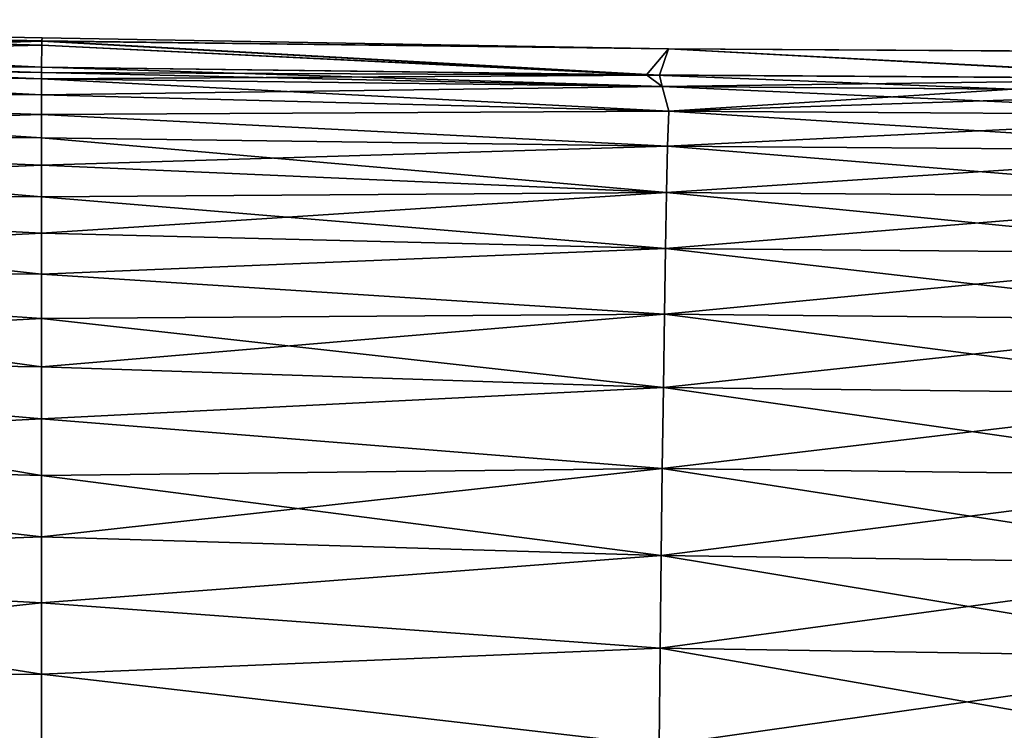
# Model space of a CAD drawing. Header units: metres. Extents: x -155 to 25, y -152 to 27.
# Tile 36 of 124: x -88 to -74, y -96 to -87. Entities that reach past the tile are written whole.
import ezdxf

# ---------------------------------------------------------------- set-up
doc = ezdxf.new("R2010")
doc.units = ezdxf.units.M
doc.layers.add('solid_12_401_052_XXX', color=7, linetype='CONTINUOUS')

msp = doc.modelspace()

# ---------------------------------------------------------------- linework, layer by layer
at = {"layer": 'solid_12_401_052_XXX'}
for points in [[(-99.982178, -86.821358, -2.010984), (-99.981972, -86.821228, 2.007927), (-87.202301, -87.108505, 2.006215)], [(-99.982178, -86.821358, -2.010984), (-87.201591, -87.064598, 0.000822), (-87.202278, -87.107544, -1.98063)], [(-99.982178, -86.821358, -2.010984), (-87.202301, -87.108505, 2.006215), (-87.201591, -87.064598, 0.000822)], [(-99.982178, -86.821358, -2.010984), (-87.202278, -87.107544, -1.98063), (-87.202301, -87.108788, -2.009305)], [(-99.982178, -86.821358, -2.010984), (-87.202301, -87.108788, -2.009305), (-94.041901, -87.324242, -5.999047)], [(-99.981972, -86.821228, 2.007927), (-87.207985, -87.459625, 6.000763), (-87.203186, -87.163216, 3.006253)], [(-99.981972, -86.821228, 2.007927), (-94.041962, -87.324394, 6.00024), (-87.207985, -87.459625, 6.000763)], [(-99.981972, -86.821228, 2.007927), (-87.203186, -87.163216, 3.006253), (-87.202339, -87.111069, 2.063895)], [(-99.981972, -86.821228, 2.007927), (-87.202339, -87.111069, 2.063895), (-87.202301, -87.108505, 2.006215)], [(-94.041901, -87.324242, -5.999047), (-87.202301, -87.108788, -2.009305), (-87.203178, -87.163353, -3.00498)], [(-87.202339, -87.111069, 2.063895), (-87.203186, -87.163216, 3.006253), (-79.071953, -87.563347, 5.994931)], [(-87.203178, -87.163353, -3.00498), (-87.202301, -87.108788, -2.009305), (-78.89621, -87.56546, -5.995011)], [(-87.202301, -87.108505, 2.006215), (-87.202339, -87.111069, 2.063895), (-78.777885, -87.214966, 2.041669)], [(-78.777885, -87.214966, 2.041669), (-87.202339, -87.111069, 2.063895), (-79.071953, -87.563347, 5.994931)], [(-87.202301, -87.108505, 2.006215), (-78.777885, -87.214966, 2.041669), (-87.201591, -87.064598, 0.000822)], [(-87.202301, -87.108788, -2.009305), (-87.202278, -87.107544, -1.98063), (-78.89621, -87.56546, -5.995011)], [(-87.202278, -87.107544, -1.98063), (-87.201591, -87.064598, 0.000822), (-78.777885, -87.214966, 2.041669)], [(-78.777702, -87.213043, -1.994732), (-78.89621, -87.56546, -5.995011), (-87.202278, -87.107544, -1.98063)], [(-78.777702, -87.213043, -1.994732), (-87.202278, -87.107544, -1.98063), (-78.777885, -87.214966, 2.041669)], [(-94.041901, -87.324242, -5.999047), (-87.203178, -87.163353, -3.00498), (-87.207977, -87.459839, -5.999092)], [(-87.203186, -87.163216, 3.006253), (-87.207985, -87.459625, 6.000763), (-79.071953, -87.563347, 5.994931)], [(-87.203178, -87.163353, -3.00498), (-78.89621, -87.56546, -5.995011), (-87.207977, -87.459839, -5.999092)], [(-78.777885, -87.214966, 2.041669), (-79.071953, -87.563347, 5.994931), (-71.382042, -87.613129, 5.999668)], [(-78.777702, -87.213043, -1.994732), (-71.147293, -87.61422, -5.999142), (-78.89621, -87.56546, -5.995011)], [(-78.777702, -87.213043, -1.994732), (-78.777885, -87.214966, 2.041669), (-70.371284, -87.26783, 2.07439)], [(-70.371284, -87.26783, 2.07439), (-78.777885, -87.214966, 2.041669), (-71.382042, -87.613129, 5.999668)], [(-70.371048, -87.263725, -1.978337), (-71.147293, -87.61422, -5.999142), (-78.777702, -87.213043, -1.994732)], [(-70.371048, -87.263725, -1.978337), (-78.777702, -87.213043, -1.994732), (-70.371284, -87.26783, 2.07439)], [(-94.041901, -87.324242, -5.999047), (-87.207977, -87.459839, -5.999092), (-96.735275, -87.39872, -6.92887)], [(-94.108261, -87.468727, 6.950012), (-87.208008, -87.615112, 6.999205), (-94.041962, -87.324394, 6.00024)], [(-94.041962, -87.324394, 6.00024), (-87.208008, -87.615112, 6.999205), (-87.208, -87.532463, 6.509256)], [(-94.041962, -87.324394, 6.00024), (-87.208, -87.532463, 6.509256), (-87.207985, -87.459625, 6.000763)], [(-96.735275, -87.39872, -6.92887), (-87.208023, -87.615311, -6.997515), (-87.208, -87.830376, -8.002332)], [(-96.701515, -87.794464, -8.649681), (-96.735275, -87.39872, -6.92887), (-87.208, -87.830376, -8.002332)], [(-87.207985, -87.5327, -6.507519), (-87.208023, -87.615311, -6.997515), (-96.735275, -87.39872, -6.92887)], [(-87.207985, -87.5327, -6.507519), (-96.735275, -87.39872, -6.92887), (-87.207977, -87.459839, -5.999092)], [(-87.208023, -87.830345, 8.005477), (-94.108261, -87.468727, 6.950012), (-96.710403, -87.399757, 6.930224)], [(-96.701546, -87.794853, 8.651013), (-87.208023, -87.830345, 8.005477), (-96.710403, -87.399757, 6.930224)], [(-87.208023, -87.830345, 8.005477), (-87.208008, -87.615112, 6.999205), (-94.108261, -87.468727, 6.950012)], [(-87.207985, -87.459625, 6.000763), (-87.208, -87.532463, 6.509256), (-78.858955, -87.719383, 6.982522)], [(-79.071953, -87.563347, 5.994931), (-87.207985, -87.459625, 6.000763), (-78.858955, -87.719383, 6.982522)], [(-78.89621, -87.56546, -5.995011), (-87.207985, -87.5327, -6.507519), (-87.207977, -87.459839, -5.999092)], [(-78.89621, -87.56546, -5.995011), (-87.208023, -87.615311, -6.997515), (-87.207985, -87.5327, -6.507519)], [(-78.89621, -87.56546, -5.995011), (-78.862129, -87.71936, -6.979658), (-87.208023, -87.615311, -6.997515)], [(-87.208023, -87.830345, 8.005477), (-78.858955, -87.719383, 6.982522), (-87.208008, -87.615112, 6.999205)], [(-78.773323, -88.050468, -8.422485), (-87.208, -87.830376, -8.002332), (-87.208023, -87.615311, -6.997515)], [(-78.773323, -88.050468, -8.422485), (-87.208023, -87.615311, -6.997515), (-78.862129, -87.71936, -6.979658)], [(-87.208, -87.532463, 6.509256), (-87.208008, -87.615112, 6.999205), (-78.858955, -87.719383, 6.982522)], [(-79.071953, -87.563347, 5.994931), (-78.858955, -87.719383, 6.982522), (-74.145226, -87.756233, 6.994363)], [(-71.382042, -87.613129, 5.999668), (-79.071953, -87.563347, 5.994931), (-74.145226, -87.756233, 6.994363)], [(-78.89621, -87.56546, -5.995011), (-71.147293, -87.61422, -5.999142), (-78.862129, -87.71936, -6.979658)], [(-71.147293, -87.61422, -5.999142), (-74.168167, -87.75605, -6.991132), (-78.862129, -87.71936, -6.979658)], [(-96.701546, -87.794853, 8.651013), (-96.701996, -88.387169, 10.31854), (-87.208038, -88.097359, 8.951597)], [(-96.701965, -88.386665, -10.317363), (-96.701515, -87.794464, -8.649681), (-87.208015, -88.409897, -9.827353)], [(-96.701546, -87.794853, 8.651013), (-87.208038, -88.097359, 8.951597), (-87.208023, -87.830345, 8.005477)], [(-96.701515, -87.794464, -8.649681), (-87.208008, -88.097404, -8.948468), (-87.208015, -88.409897, -9.827353)], [(-96.701515, -87.794464, -8.649681), (-87.208, -87.830376, -8.002332), (-87.208008, -88.097404, -8.948468)], [(-78.773338, -88.050423, 8.425645), (-78.858955, -87.719383, 6.982522), (-87.208023, -87.830345, 8.005477)], [(-70.319244, -88.10704, -8.466676), (-78.862129, -87.71936, -6.979658), (-74.168167, -87.75605, -6.991132)], [(-70.319244, -88.10704, -8.466676), (-78.773323, -88.050468, -8.422485), (-78.862129, -87.71936, -6.979658)], [(-78.773338, -88.050423, 8.425645), (-74.145226, -87.756233, 6.994363), (-78.858955, -87.719383, 6.982522)], [(-78.773338, -88.050423, 8.425645), (-70.316902, -87.773842, 7.012811), (-74.145226, -87.756233, 6.994363)], [(-70.319244, -88.106995, 8.469865), (-70.316902, -87.773842, 7.012811), (-78.773338, -88.050423, 8.425645)], [(-78.773338, -88.050423, 8.425645), (-87.208023, -87.830345, 8.005477), (-87.208038, -88.097359, 8.951597)], [(-78.773323, -88.050468, -8.422485), (-87.208008, -88.097404, -8.948468), (-87.208, -87.830376, -8.002332)], [(-78.787552, -88.523384, 9.830952), (-78.773338, -88.050423, 8.425645), (-87.208038, -88.097359, 8.951597)], [(-78.773323, -88.050468, -8.422485), (-78.787529, -88.523438, -9.827772), (-87.208008, -88.097404, -8.948468)], [(-70.319244, -88.106995, 8.469865), (-78.773338, -88.050423, 8.425645), (-78.787552, -88.523384, 9.830952)], [(-70.349968, -88.584152, -9.884834), (-78.787529, -88.523438, -9.827772), (-78.773323, -88.050468, -8.422485)], [(-70.319244, -88.10704, -8.466676), (-70.349968, -88.584152, -9.884834), (-78.773323, -88.050468, -8.422485)], [(-96.701996, -88.387169, 10.31854), (-87.208046, -88.409805, 9.830411), (-87.208038, -88.097359, 8.951597)], [(-78.787552, -88.523384, 9.830952), (-87.208038, -88.097359, 8.951597), (-87.208046, -88.409805, 9.830411)], [(-78.787529, -88.523438, -9.827772), (-87.208015, -88.409897, -9.827353), (-87.208008, -88.097404, -8.948468)], [(-70.349976, -88.584091, 9.888044), (-70.319244, -88.106995, 8.469865), (-78.787552, -88.523384, 9.830952)], [(-96.701996, -88.387169, 10.31854), (-96.702057, -89.188339, 11.905636), (-87.208054, -88.778442, 10.684953)], [(-96.702026, -89.187752, -11.904626), (-96.701965, -88.386665, -10.317363), (-87.208023, -89.205116, -11.515596)], [(-96.701996, -88.387169, 10.31854), (-87.208054, -88.778442, 10.684953), (-87.208046, -88.409805, 9.830411)], [(-96.701965, -88.386665, -10.317363), (-87.208023, -88.778572, -10.681952), (-87.208023, -89.205116, -11.515596)], [(-96.701965, -88.386665, -10.317363), (-87.208015, -88.409897, -9.827353), (-87.208023, -88.778572, -10.681952)], [(-78.787552, -88.523384, 9.830952), (-87.208046, -88.409805, 9.830411), (-87.208054, -88.778442, 10.684953)], [(-78.801811, -89.142662, -11.179944), (-87.208023, -88.778572, -10.681952), (-87.208015, -88.409897, -9.827353)], [(-78.787529, -88.523438, -9.827772), (-78.801811, -89.142662, -11.179944), (-87.208015, -88.409897, -9.827353)], [(-78.801834, -89.142609, 11.183145), (-78.787552, -88.523384, 9.830952), (-87.208054, -88.778442, 10.684953)], [(-70.349976, -88.584091, 9.888044), (-78.787552, -88.523384, 9.830952), (-78.801834, -89.142609, 11.183145)], [(-70.380791, -89.208649, 11.250496), (-70.349976, -88.584091, 9.888044), (-78.801834, -89.142609, 11.183145)], [(-70.380775, -89.20871, -11.247266), (-78.801811, -89.142662, -11.179944), (-78.787529, -88.523438, -9.827772)], [(-70.349968, -88.584152, -9.884834), (-70.380775, -89.20871, -11.247266), (-78.787529, -88.523438, -9.827772)], [(-96.702057, -89.188339, 11.905636), (-87.208061, -89.204941, 11.518564), (-87.208054, -88.778442, 10.684953)], [(-78.801834, -89.142609, 11.183145), (-87.208054, -88.778442, 10.684953), (-87.208061, -89.204941, 11.518564)], [(-78.801811, -89.142662, -11.179944), (-87.208023, -89.205116, -11.515596), (-87.208023, -88.778572, -10.681952)], [(-96.702057, -89.188339, 11.905636), (-87.208069, -89.693398, 12.336904), (-87.208061, -89.204941, 11.518564)], [(-96.702057, -89.188339, 11.905636), (-96.701668, -90.184334, 13.381467), (-87.208069, -89.693398, 12.336904)], [(-96.702026, -89.187752, -11.904626), (-87.208031, -89.693634, -12.333988), (-87.208031, -90.240845, -13.128419)], [(-96.701637, -90.183685, -13.38063), (-96.702026, -89.187752, -11.904626), (-87.208031, -90.240845, -13.128419)], [(-96.702026, -89.187752, -11.904626), (-87.208023, -89.205116, -11.515596), (-87.208031, -89.693634, -12.333988)], [(-78.801834, -89.142609, 11.183145), (-87.208061, -89.204941, 11.518564), (-87.208069, -89.693398, 12.336904)], [(-78.816139, -89.898712, 12.467631), (-78.801834, -89.142609, 11.183145), (-87.208069, -89.693398, 12.336904)], [(-78.816109, -89.898781, -12.464412), (-87.208031, -89.693634, -12.333988), (-87.208023, -89.205116, -11.515596)], [(-78.801811, -89.142662, -11.179944), (-78.816109, -89.898781, -12.464412), (-87.208023, -89.205116, -11.515596)], [(-70.380791, -89.208649, 11.250496), (-78.801834, -89.142609, 11.183145), (-78.816139, -89.898712, 12.467631)], [(-70.411629, -89.971191, 12.542247), (-70.380791, -89.208649, 11.250496), (-78.816139, -89.898712, 12.467631)], [(-70.411606, -89.971252, -12.538997), (-78.816109, -89.898781, -12.464412), (-78.801811, -89.142662, -11.179944)], [(-70.380775, -89.20871, -11.247266), (-70.411606, -89.971252, -12.538997), (-78.801811, -89.142662, -11.179944)], [(-96.701668, -90.184334, 13.381467), (-87.208076, -90.24054, 13.131292), (-87.208069, -89.693398, 12.336904)], [(-78.816139, -89.898712, 12.467631), (-87.208069, -89.693398, 12.336904), (-87.208076, -90.24054, 13.131292)], [(-78.816109, -89.898781, -12.464412), (-87.208031, -90.240845, -13.128419), (-87.208031, -89.693634, -12.333988)], [(-78.830437, -90.778366, 13.671219), (-78.816139, -89.898712, 12.467631), (-87.208076, -90.24054, 13.131292)], [(-78.816109, -89.898781, -12.464412), (-78.830399, -90.778427, -13.667979), (-87.208031, -90.240845, -13.128419)], [(-70.411629, -89.971191, 12.542247), (-78.816139, -89.898712, 12.467631), (-78.830437, -90.778366, 13.671219)], [(-70.442421, -90.859077, -13.7476), (-78.830399, -90.778427, -13.667979), (-78.816109, -89.898781, -12.464412)], [(-70.411606, -89.971252, -12.538997), (-70.442421, -90.859077, -13.7476), (-78.816109, -89.898781, -12.464412)], [(-70.442451, -90.859009, 13.750869), (-70.411629, -89.971191, 12.542247), (-78.830437, -90.778366, 13.671219)], [(-96.701668, -90.184334, 13.381467), (-87.208084, -90.837631, 13.888066), (-87.208076, -90.24054, 13.131292)], [(-96.701668, -90.184334, 13.381467), (-96.700844, -91.356155, 14.716432), (-87.208084, -90.837631, 13.888066)], [(-96.701637, -90.183685, -13.38063), (-87.208031, -90.837944, -13.885154), (-87.208031, -91.486801, -14.605596)], [(-96.700813, -91.355492, -14.715767), (-96.701637, -90.183685, -13.38063), (-87.208031, -91.486801, -14.605596)], [(-96.701637, -90.183685, -13.38063), (-87.208031, -90.240845, -13.128419), (-87.208031, -90.837944, -13.885154)], [(-78.830437, -90.778366, 13.671219), (-87.208076, -90.24054, 13.131292), (-87.208084, -90.837631, 13.888066)], [(-78.830399, -90.778427, -13.667979), (-87.208031, -90.837944, -13.885154), (-87.208031, -90.240845, -13.128419)], [(-96.700844, -91.356155, 14.716432), (-87.208084, -91.486542, 14.608612), (-87.208084, -90.837631, 13.888066)], [(-78.830437, -90.778366, 13.671219), (-87.208084, -90.837631, 13.888066), (-87.208084, -91.486542, 14.608612)], [(-78.844681, -91.767822, 14.781103), (-78.830437, -90.778366, 13.671219), (-87.208084, -91.486542, 14.608612)], [(-78.830399, -90.778427, -13.667979), (-78.844643, -91.767876, -14.777845), (-87.208031, -90.837944, -13.885154)], [(-78.844643, -91.767876, -14.777845), (-87.208031, -91.486801, -14.605596), (-87.208031, -90.837944, -13.885154)], [(-70.442451, -90.859009, 13.750869), (-78.830437, -90.778366, 13.671219), (-78.844681, -91.767822, 14.781103)], [(-70.47319, -91.8591, -14.861161), (-78.844643, -91.767876, -14.777845), (-78.830399, -90.778427, -13.667979)], [(-70.442421, -90.859077, -13.7476), (-70.47319, -91.8591, -14.861161), (-78.830399, -90.778427, -13.667979)], [(-70.473221, -91.859047, 14.864449), (-70.442451, -90.859009, 13.750869), (-78.844681, -91.767822, 14.781103)], [(-96.700844, -91.356155, 14.716432), (-87.208084, -92.187027, 15.291727), (-87.208084, -91.486542, 14.608612)], [(-96.700844, -91.356155, 14.716432), (-96.699631, -92.681267, 15.888981), (-87.208084, -92.187027, 15.291727)], [(-96.700813, -91.355492, -14.715767), (-87.208031, -92.187111, -15.288518), (-87.208031, -92.947929, -15.941057)], [(-96.699608, -92.680618, -15.888474), (-96.700813, -91.355492, -14.715767), (-87.208031, -92.947929, -15.941057)], [(-96.700813, -91.355492, -14.715767), (-87.208031, -91.486801, -14.605596), (-87.208031, -92.187111, -15.288518)], [(-78.844681, -91.767822, 14.781103), (-87.208084, -91.486542, 14.608612), (-87.208084, -92.187027, 15.291727)], [(-78.844643, -91.767876, -14.777845), (-87.208031, -92.187111, -15.288518), (-87.208031, -91.486801, -14.605596)], [(-78.858887, -92.854393, 15.789861), (-78.844681, -91.767822, 14.781103), (-87.208084, -92.187027, 15.291727)], [(-78.844643, -91.767876, -14.777845), (-78.858849, -92.854446, -15.786587), (-87.208031, -92.187111, -15.288518)], [(-70.473221, -91.859047, 14.864449), (-78.844681, -91.767822, 14.781103), (-78.858887, -92.854393, 15.789861)], [(-70.503922, -92.958344, -15.872894), (-78.858849, -92.854446, -15.786587), (-78.844643, -91.767876, -14.777845)], [(-70.47319, -91.8591, -14.861161), (-70.503922, -92.958344, -15.872894), (-78.844643, -91.767876, -14.777845)], [(-70.503952, -92.95829, 15.876198), (-70.473221, -91.859047, 14.864449), (-78.858887, -92.854393, 15.789861)], [(-96.699631, -92.681267, 15.888981), (-87.208092, -92.94799, 15.944389), (-87.208084, -92.187027, 15.291727)], [(-78.858887, -92.854393, 15.789861), (-87.208084, -92.187027, 15.291727), (-87.208092, -92.94799, 15.944389)], [(-78.858849, -92.854446, -15.786587), (-87.208031, -92.947929, -15.941057), (-87.208031, -92.187111, -15.288518)], [(-96.699631, -92.681267, 15.888981), (-87.208092, -93.772507, 16.565323), (-87.208092, -92.94799, 15.944389)], [(-96.699631, -92.681267, 15.888981), (-96.698135, -94.13179, 16.897768), (-87.208092, -93.772507, 16.565323)], [(-96.699608, -92.680618, -15.888474), (-87.208031, -92.947929, -15.941057), (-87.208031, -93.772408, -16.56197)], [(-96.698112, -94.131187, -16.897396), (-96.699608, -92.680618, -15.888474), (-87.208031, -93.772408, -16.56197)], [(-78.858887, -92.854393, 15.789861), (-87.208092, -92.94799, 15.944389), (-87.208092, -93.772507, 16.565323)], [(-78.873116, -94.026428, 16.695452), (-78.858887, -92.854393, 15.789861), (-87.208092, -93.772507, 16.565323)], [(-78.858849, -92.854446, -15.786587), (-78.87307, -94.026466, -16.692163), (-87.208031, -92.947929, -15.941057)], [(-78.87307, -94.026466, -16.692163), (-87.208031, -93.772408, -16.56197), (-87.208031, -92.947929, -15.941057)], [(-70.503952, -92.95829, 15.876198), (-78.858887, -92.854393, 15.789861), (-78.873116, -94.026428, 16.695452)], [(-70.534706, -94.143822, 16.784454), (-70.503952, -92.95829, 15.876198), (-78.873116, -94.026428, 16.695452)], [(-70.534668, -94.14386, -16.781137), (-78.87307, -94.026466, -16.692163), (-78.858849, -92.854446, -15.786587)], [(-70.503922, -92.958344, -15.872894), (-70.534668, -94.14386, -16.781137), (-78.858849, -92.854446, -15.786587)], [(-96.698135, -94.13179, 16.897768), (-87.208092, -94.663521, 17.152006), (-87.208092, -93.772507, 16.565323)], [(-96.698112, -94.131187, -16.897396), (-87.208031, -93.772408, -16.56197), (-87.208031, -94.663452, -17.14868)], [(-78.873116, -94.026428, 16.695452), (-87.208092, -93.772507, 16.565323), (-87.208092, -94.663521, 17.152006)], [(-78.87307, -94.026466, -16.692163), (-87.208031, -94.663452, -17.14868), (-87.208031, -93.772408, -16.56197)], [(-96.698135, -94.13179, 16.897768), (-96.696442, -95.681519, 17.747547), (-87.208092, -94.663521, 17.152006)], [(-96.698112, -94.131187, -16.897396), (-87.208031, -94.663452, -17.14868), (-87.208031, -95.620049, -17.695885)], [(-96.696419, -95.680977, -17.747286), (-96.698112, -94.131187, -16.897396), (-87.208031, -95.620049, -17.695885)], [(-78.887405, -95.272278, 17.496199), (-78.873116, -94.026428, 16.695452), (-87.208092, -94.663521, 17.152006)], [(-78.87307, -94.026466, -16.692163), (-78.88736, -95.272308, -17.492899), (-87.208031, -94.663452, -17.14868)], [(-70.534706, -94.143822, 16.784454), (-78.873116, -94.026428, 16.695452), (-78.887405, -95.272278, 17.496199)], [(-70.565529, -95.402763, 17.587845), (-70.534706, -94.143822, 16.784454), (-78.887405, -95.272278, 17.496199)], [(-70.565491, -95.402794, -17.584517), (-78.88736, -95.272308, -17.492899), (-78.87307, -94.026466, -16.692163)], [(-70.534668, -94.14386, -16.781137), (-70.565491, -95.402794, -17.584517), (-78.87307, -94.026466, -16.692163)], [(-96.696442, -95.681519, 17.747547), (-87.208092, -95.620026, 17.699158), (-87.208092, -94.663521, 17.152006)], [(-78.887405, -95.272278, 17.496199), (-87.208092, -94.663521, 17.152006), (-87.208092, -95.620026, 17.699158)], [(-78.88736, -95.272308, -17.492899), (-87.208031, -95.620049, -17.695885), (-87.208031, -94.663452, -17.14868)], [(-78.901749, -96.58007, 18.19158), (-78.887405, -95.272278, 17.496199), (-87.208092, -95.620026, 17.699158)], [(-78.88736, -95.272308, -17.492899), (-78.901695, -96.580086, -18.188272), (-87.208031, -95.620049, -17.695885)], [(-70.565529, -95.402763, 17.587845), (-78.887405, -95.272278, 17.496199), (-78.901749, -96.58007, 18.19158)], [(-70.596367, -96.722824, -18.28223), (-78.901695, -96.580086, -18.188272), (-78.88736, -95.272308, -17.492899)], [(-70.565491, -95.402794, -17.584517), (-70.596367, -96.722824, -18.28223), (-78.88736, -95.272308, -17.492899)], [(-70.596413, -96.722809, 18.285568), (-70.565529, -95.402763, 17.587845), (-78.901749, -96.58007, 18.19158)], [(-96.696442, -95.681519, 17.747547), (-87.208092, -96.638565, 18.200998), (-87.208092, -95.620026, 17.699158)], [(-96.696442, -95.681519, 17.747547), (-96.694618, -97.307526, 18.445267), (-87.208092, -96.638565, 18.200998)], [(-96.696419, -95.680977, -17.747286), (-87.208031, -95.620049, -17.695885), (-87.208031, -96.638611, -18.197731)], [(-96.694588, -97.307076, -18.445097), (-96.696419, -95.680977, -17.747286), (-87.208031, -96.638611, -18.197731)], [(-78.901749, -96.58007, 18.19158), (-87.208092, -95.620026, 17.699158), (-87.208092, -96.638565, 18.200998)], [(-78.901695, -96.580086, -18.188272), (-87.208031, -96.638611, -18.197731), (-87.208031, -95.620049, -17.695885)]]:
    msp.add_3dface(points, dxfattribs=at)

doc.saveas('drawing.dxf')
